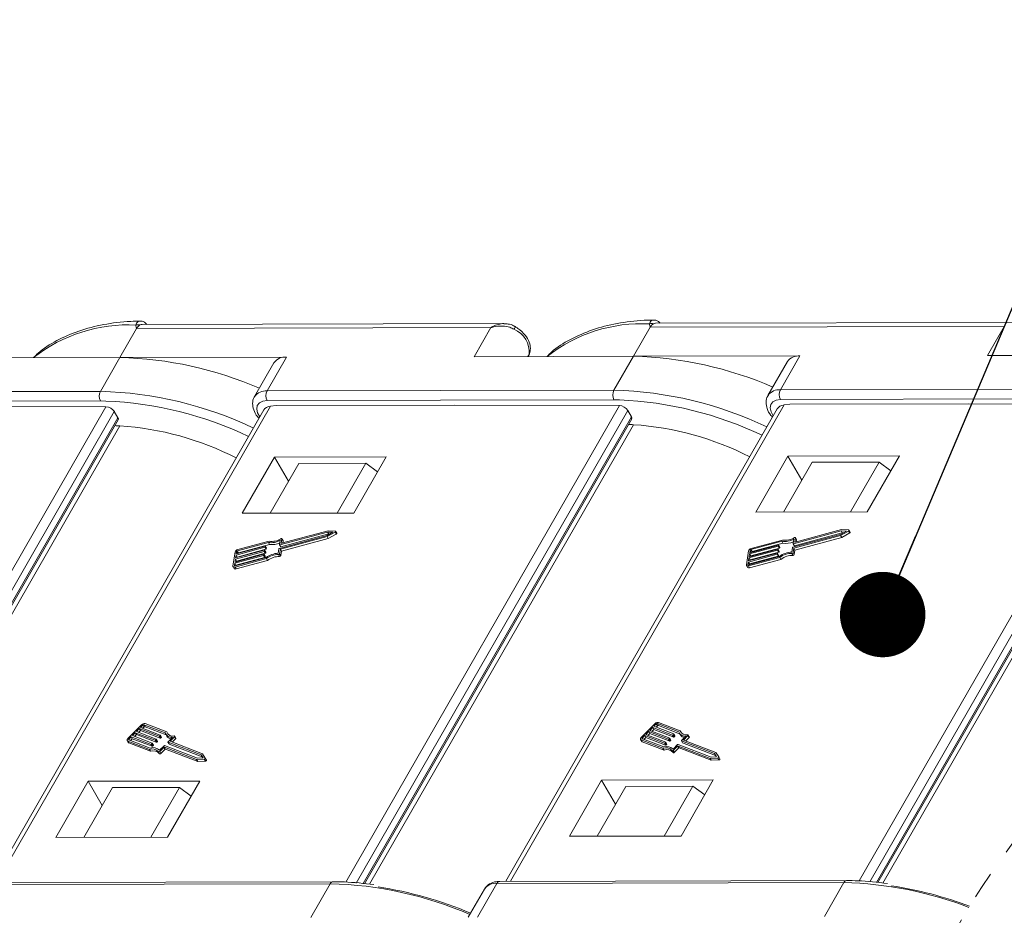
# Model space of a CAD drawing. Header units: millimetres. Extents: x 2816 to 3738, y -75 to 577.
# Tile 36 of 49: x 3440 to 3498, y 424 to 476. Entities that reach past the tile are written whole.
import ezdxf

# ---------------------------------------------------------------- set-up
doc = ezdxf.new("R2010")
doc.units = ezdxf.units.MM
doc.linetypes.add('PHANTOM2', pattern=[31.75, 15.875, -3.175, 3.175, -3.175, 3.175, -3.175])
doc.styles.get("Standard").update_dxf_attribs({"font": '仿宋_GB2312.ttf', "width": 0.8})
doc.dimstyles.new('ISO-25.1', dxfattribs={"dimtxt": 6, "dimasz": 5, "dimexe": 3.5, "dimexo": 0.625, "dimgap": 1.5, "dimtad": 1, "dimtoh": 1, "dimdsep": 46, "dimtxsty": 'Standard', "dimcen": 2.5, "dimadec": 0, "dimazin": 0, "dimtfac": 1, "dimtmove": 0, "dimatfit": 3, "dimfxl": 0, "dimarcsym": 0})

msp = doc.modelspace()

# ---------------------------------------------------------------- linework, layer by layer
at = {"color": 7, "linetype": 'Continuous', "lineweight": 15}
for p, q in [((3468.788, 458.252), (3447.639, 458.206)), ((3477.359, 458.037), (3476.383, 456.338)), ((3498.086, 458.083), (3477.359, 458.037)), ((3498.834, 458.319), (3477.685, 458.272)), ((3497.11, 456.384), (3498.086, 458.083)), ((3447.313, 457.971), (3446.337, 456.272)), ((3468.04, 458.017), (3447.313, 457.971)), ((3467.064, 456.317), (3468.04, 458.017)), ((3467.064, 456.317), (3476.383, 456.338)), ((3470.28, 456.446), (3470.211, 456.324)), ((3470.233, 456.324), (3470.28, 456.446)), ((3470.237, 456.324), (3470.298, 456.482)), ((3470.298, 456.482), (3470.28, 456.446)), ((3476.383, 456.338), (3475.244, 454.356)), ((3486.129, 456.36), (3476.383, 456.338)), ((3486.129, 456.36), (3484.99, 454.377)), ((3497.11, 456.384), (3506.429, 456.405)), ((3437.017, 456.251), (3446.337, 456.272)), ((3446.337, 456.272), (3445.198, 454.289)), ((3456.083, 456.293), (3446.337, 456.272)), ((3455.351, 455.96), (3454.212, 453.978)), ((3456.083, 456.293), (3454.944, 454.311)), ((3485.397, 456.027), (3484.258, 454.044)), ((3424.898, 454.244), (3445.198, 454.289)), ((3454.944, 454.311), (3475.244, 454.356)), ((3484.99, 454.377), (3505.29, 454.422)), ((3445.199, 453.724), (3424.899, 453.679)), ((3445.521, 453.387), (3435.892, 453.42)), ((3455.157, 453.424), (3439.14, 425.545)), ((3445.519, 453.721), (3445.199, 453.724)), ((3475.245, 453.79), (3454.945, 453.745)), ((3455.487, 453.464), (3455.157, 453.424)), ((3455.487, 453.464), (3465.938, 453.487)), ((3459.547, 425.569), (3475.567, 453.453)), ((3475.567, 453.453), (3465.938, 453.487)), ((3485.203, 453.49), (3469.186, 425.612)), ((3475.566, 453.787), (3475.245, 453.79)), ((3505.292, 453.857), (3484.991, 453.812)), ((3485.534, 453.53), (3485.203, 453.49)), ((3485.534, 453.53), (3495.985, 453.553)), ((3489.593, 425.636), (3505.613, 453.52)), ((3505.613, 453.52), (3495.985, 453.553)), ((3429.501, 425.503), (3445.521, 453.387)), ((3446.01, 453.103), (3430.121, 425.446)), ((3454.757, 453.198), (3438.869, 425.545)), ((3446.223, 452.736), (3446.01, 453.103)), ((3476.056, 453.17), (3460.167, 425.513)), ((3484.803, 453.265), (3468.916, 425.611)), ((3476.269, 452.802), (3476.056, 453.17)), ((3506.102, 453.236), (3490.213, 425.58)), ((3490.616, 425.543), (3506.316, 452.869)), ((3430.524, 425.41), (3446.223, 452.736)), ((3430.601, 425.403), (3446.235, 452.616)), ((3446.339, 452.271), (3430.887, 425.377)), ((3460.57, 425.476), (3476.269, 452.802)), ((3460.647, 425.469), (3476.282, 452.683)), ((3476.385, 452.338), (3460.933, 425.443)), ((3490.693, 425.536), (3506.328, 452.749)), ((3506.431, 452.405), (3490.98, 425.51)), ((3455.38, 450.437), (3453.492, 447.152)), ((3455.125, 447.156), (3456.801, 450.073)), ((3461.911, 450.452), (3455.38, 450.437)), ((3456.199, 449.025), (3455.38, 450.437)), ((3460.72, 450.081), (3456.801, 450.073)), ((3459.044, 447.165), (3460.72, 450.081)), ((3460.024, 447.167), (3461.911, 450.452)), ((3461.407, 449.574), (3460.72, 450.081)), ((3485.426, 450.504), (3483.539, 447.219)), ((3485.172, 447.222), (3486.847, 450.139)), ((3491.958, 450.518), (3485.426, 450.504)), ((3486.245, 449.091), (3485.426, 450.504)), ((3490.766, 450.148), (3486.847, 450.139)), ((3489.091, 447.231), (3490.766, 450.148)), ((3490.07, 447.233), (3491.958, 450.518)), ((3491.453, 449.64), (3490.766, 450.148)), ((3453.492, 447.152), (3460.024, 447.167)), ((3483.539, 447.219), (3490.07, 447.233)), ((3458.486, 446.053), (3455.697, 445.3)), ((3458.552, 445.94), (3455.762, 445.187)), ((3458.515, 446.126), (3455.8, 445.393)), ((3458.455, 445.85), (3458.797, 446.04)), ((3458.463, 445.787), (3458.929, 446.045)), ((3458.797, 446.04), (3458.486, 446.053)), ((3458.486, 446.053), (3458.552, 445.94)), ((3458.938, 446.108), (3458.515, 446.126)), ((3458.529, 445.674), (3458.994, 445.932)), ((3458.613, 445.937), (3458.552, 445.94)), ((3458.929, 446.045), (3458.994, 445.932)), ((3459.025, 445.984), (3458.96, 446.097)), ((3488.532, 446.12), (3485.743, 445.367)), ((3488.598, 446.007), (3485.809, 445.254)), ((3488.561, 446.193), (3485.846, 445.46)), ((3488.501, 445.916), (3488.843, 446.106)), ((3488.509, 445.853), (3488.975, 446.112)), ((3488.843, 446.106), (3488.532, 446.12)), ((3488.532, 446.12), (3488.598, 446.007)), ((3488.985, 446.174), (3488.561, 446.193)), ((3488.575, 445.74), (3489.041, 445.999)), ((3488.659, 446.004), (3488.598, 446.007)), ((3488.975, 446.112), (3489.041, 445.999)), ((3489.071, 446.051), (3489.006, 446.164)), ((3455.024, 445.444), (3453.217, 444.956)), ((3455.063, 445.52), (3453.227, 445.024)), ((3455.024, 445.444), (3455.09, 445.331)), ((3455.666, 445.097), (3458.455, 445.85)), ((3455.676, 445.311), (3455.717, 445.573)), ((3455.725, 445.048), (3458.463, 445.787)), ((3455.779, 445.404), (3455.817, 445.649)), ((3455.779, 445.404), (3455.786, 445.393)), ((3455.79, 444.935), (3458.529, 445.674)), ((3455.88, 445.55), (3455.815, 445.663)), ((3455.817, 445.649), (3455.882, 445.536)), ((3455.863, 445.41), (3455.882, 445.536)), ((3458.463, 445.787), (3458.529, 445.674)), ((3485.07, 445.511), (3483.263, 445.023)), ((3485.11, 445.586), (3483.274, 445.091)), ((3485.136, 445.398), (3483.329, 444.91)), ((3485.07, 445.511), (3485.136, 445.398)), ((3485.712, 445.163), (3488.501, 445.916)), ((3485.722, 445.378), (3485.763, 445.64)), ((3485.724, 445.371), (3485.789, 445.258)), ((3485.743, 445.367), (3485.809, 445.254)), ((3485.771, 445.114), (3488.509, 445.853)), ((3485.825, 445.47), (3485.863, 445.716)), ((3485.825, 445.47), (3485.832, 445.46)), ((3485.836, 445.001), (3488.575, 445.74)), ((3485.927, 445.616), (3485.861, 445.729)), ((3485.863, 445.716), (3485.929, 445.603)), ((3485.909, 445.477), (3485.929, 445.603)), ((3488.509, 445.853), (3488.575, 445.74)), ((3453.073, 444.885), (3452.948, 444.071)), ((3454.776, 444.922), (3453.098, 444.469)), ((3453.108, 444.537), (3454.786, 444.99)), ((3454.812, 445.159), (3453.134, 444.706)), ((3453.145, 444.774), (3454.823, 445.227)), ((3453.166, 444.91), (3453.145, 444.774)), ((3454.842, 444.809), (3453.163, 444.356)), ((3453.166, 444.91), (3453.231, 444.797)), ((3454.878, 445.046), (3453.2, 444.593)), ((3453.217, 444.956), (3453.283, 444.843)), ((3455.09, 445.331), (3453.283, 444.843)), ((3454.776, 444.922), (3454.842, 444.809)), ((3454.807, 444.979), (3454.802, 444.945)), ((3454.802, 444.945), (3454.867, 444.832)), ((3454.871, 444.872), (3454.806, 444.985)), ((3454.807, 444.979), (3454.873, 444.866)), ((3454.812, 445.159), (3454.878, 445.046)), ((3454.843, 445.216), (3454.838, 445.182)), ((3454.838, 445.182), (3454.904, 445.069)), ((3454.908, 445.11), (3454.842, 445.223)), ((3454.843, 445.216), (3454.909, 445.103)), ((3454.873, 444.866), (3454.867, 444.832)), ((3454.909, 445.103), (3454.904, 445.069)), ((3455.6, 444.811), (3455.64, 445.074)), ((3455.677, 445.305), (3455.743, 445.192)), ((3455.684, 444.785), (3455.725, 445.048)), ((3455.684, 444.785), (3455.75, 444.672)), ((3455.697, 445.3), (3455.762, 445.187)), ((3455.725, 445.048), (3455.79, 444.935)), ((3455.75, 444.672), (3455.79, 444.935)), ((3483.119, 444.951), (3482.994, 444.137)), ((3483.118, 444.366), (3484.796, 444.819)), ((3484.822, 444.988), (3483.144, 444.535)), ((3483.155, 444.603), (3484.833, 445.056)), ((3484.859, 445.226), (3483.181, 444.773)), ((3483.191, 444.841), (3484.869, 445.294)), ((3483.212, 444.976), (3483.191, 444.841)), ((3484.888, 444.875), (3483.21, 444.422)), ((3483.212, 444.976), (3483.277, 444.864)), ((3484.924, 445.113), (3483.246, 444.66)), ((3483.263, 445.023), (3483.329, 444.91)), ((3484.817, 444.808), (3484.812, 444.774)), ((3484.881, 444.702), (3484.816, 444.815)), ((3484.817, 444.808), (3484.882, 444.695)), ((3484.822, 444.988), (3484.888, 444.875)), ((3484.853, 445.045), (3484.848, 445.012)), ((3484.848, 445.012), (3484.914, 444.899)), ((3484.918, 444.939), (3484.852, 445.052)), ((3484.853, 445.045), (3484.919, 444.932)), ((3484.859, 445.226), (3484.924, 445.113)), ((3484.89, 445.283), (3484.884, 445.249)), ((3484.884, 445.249), (3484.95, 445.136)), ((3484.954, 445.177), (3484.889, 445.29)), ((3484.89, 445.283), (3484.955, 445.17)), ((3484.919, 444.932), (3484.914, 444.899)), ((3484.955, 445.17), (3484.95, 445.136)), ((3485.646, 444.878), (3485.686, 445.14)), ((3485.66, 444.803), (3485.725, 444.69)), ((3485.731, 444.852), (3485.771, 445.114)), ((3485.731, 444.852), (3485.796, 444.739)), ((3485.771, 445.114), (3485.836, 445.001)), ((3485.796, 444.739), (3485.836, 445.001)), ((3453.062, 444.231), (3453.041, 444.096)), ((3454.74, 444.684), (3453.062, 444.231)), ((3453.062, 444.231), (3453.127, 444.118)), ((3453.071, 444.006), (3454.907, 444.502)), ((3453.072, 444.299), (3454.75, 444.752)), ((3453.098, 444.469), (3453.072, 444.299)), ((3453.082, 444.074), (3454.889, 444.562)), ((3453.098, 444.469), (3453.163, 444.356)), ((3453.134, 444.706), (3453.108, 444.537)), ((3454.805, 444.571), (3453.127, 444.118)), ((3453.134, 444.706), (3453.2, 444.593)), ((3453.137, 443.893), (3454.973, 444.389)), ((3453.163, 444.356), (3453.158, 444.323)), ((3453.2, 444.593), (3453.195, 444.56)), ((3454.74, 444.684), (3454.805, 444.571)), ((3454.771, 444.741), (3454.765, 444.707)), ((3454.765, 444.707), (3454.831, 444.594)), ((3454.835, 444.635), (3454.77, 444.748)), ((3454.771, 444.741), (3454.836, 444.628)), ((3454.836, 444.628), (3454.831, 444.594)), ((3454.907, 444.502), (3454.973, 444.389)), ((3455.614, 444.737), (3455.679, 444.624)), ((3483.108, 444.298), (3483.087, 444.162)), ((3484.786, 444.751), (3483.108, 444.298)), ((3483.108, 444.298), (3483.173, 444.185)), ((3483.118, 444.073), (3484.954, 444.568)), ((3483.144, 444.535), (3483.118, 444.366)), ((3483.128, 444.141), (3484.935, 444.628)), ((3483.144, 444.535), (3483.21, 444.422)), ((3483.181, 444.773), (3483.155, 444.603)), ((3484.851, 444.638), (3483.173, 444.185)), ((3483.181, 444.773), (3483.246, 444.66)), ((3483.183, 443.96), (3485.019, 444.455)), ((3483.21, 444.422), (3483.205, 444.389)), ((3483.246, 444.66), (3483.241, 444.627)), ((3484.786, 444.751), (3484.851, 444.638)), ((3484.812, 444.774), (3484.877, 444.661)), ((3484.882, 444.695), (3484.877, 444.661)), ((3484.954, 444.568), (3485.019, 444.455)), ((3452.954, 444.031), (3453.02, 443.918)), ((3453.041, 444.096), (3453.053, 444.074)), ((3453.071, 444.006), (3453.137, 443.893)), ((3453.127, 444.118), (3453.122, 444.085)), ((3483.001, 444.098), (3483.066, 443.985)), ((3483.087, 444.162), (3483.099, 444.141)), ((3483.118, 444.073), (3483.183, 443.96)), ((3483.173, 444.185), (3483.168, 444.152)), ((3447.609, 434.778), (3446.797, 433.962)), ((3447.47, 434.549), (3447.301, 434.379)), ((3447.536, 434.436), (3447.43, 434.33)), ((3448.631, 434.102), (3447.47, 434.549)), ((3447.47, 434.549), (3447.536, 434.436)), ((3448.697, 433.989), (3447.536, 434.436)), ((3447.673, 434.753), (3447.538, 434.617)), ((3447.538, 434.617), (3448.699, 434.17)), ((3447.739, 434.64), (3447.667, 434.567)), ((3447.673, 434.753), (3447.739, 434.64)), ((3448.99, 434.294), (3447.739, 434.775)), ((3447.739, 434.775), (3447.805, 434.662)), ((3449.041, 434.186), (3447.805, 434.662)), ((3449.077, 434.354), (3447.807, 434.843)), ((3477.655, 434.844), (3476.844, 434.028)), ((3477.516, 434.616), (3477.347, 434.446)), ((3477.347, 434.446), (3478.509, 433.999)), ((3477.582, 434.503), (3477.476, 434.396)), ((3478.678, 434.169), (3477.516, 434.616)), ((3477.516, 434.616), (3477.582, 434.503)), ((3478.743, 434.056), (3477.582, 434.503)), ((3477.719, 434.82), (3477.584, 434.684)), ((3477.584, 434.684), (3478.745, 434.237)), ((3477.785, 434.707), (3477.713, 434.634)), ((3477.719, 434.82), (3477.785, 434.707)), ((3479.036, 434.36), (3477.785, 434.841)), ((3477.785, 434.841), (3477.851, 434.728)), ((3479.087, 434.253), (3477.851, 434.728)), ((3479.123, 434.421), (3477.853, 434.909)), ((3479.123, 434.421), (3479.189, 434.308)), ((3446.761, 433.848), (3446.826, 433.735)), ((3446.86, 433.891), (3448.11, 433.41)), ((3446.997, 434.073), (3446.861, 433.937)), ((3446.861, 433.937), (3446.897, 433.877)), ((3447.062, 433.96), (3446.956, 433.854)), ((3448.158, 433.626), (3446.997, 434.073)), ((3446.997, 434.073), (3447.062, 433.96)), ((3448.224, 433.513), (3447.062, 433.96)), ((3447.233, 434.311), (3447.064, 434.141)), ((3447.064, 434.141), (3448.226, 433.694)), ((3447.299, 434.198), (3447.193, 434.092)), ((3448.395, 433.864), (3447.233, 434.311)), ((3447.233, 434.311), (3447.299, 434.198)), ((3448.46, 433.751), (3447.299, 434.198)), ((3447.301, 434.379), (3448.462, 433.932)), ((3448.395, 433.864), (3448.46, 433.751)), ((3448.461, 433.909), (3448.428, 433.875)), ((3448.428, 433.875), (3448.493, 433.762)), ((3448.461, 433.909), (3448.527, 433.796)), ((3448.533, 433.815), (3448.468, 433.928)), ((3448.631, 434.102), (3448.697, 433.989)), ((3448.698, 434.147), (3448.664, 434.113)), ((3448.664, 434.113), (3448.73, 434)), ((3448.698, 434.147), (3448.764, 434.034)), ((3448.77, 434.053), (3448.704, 434.166)), ((3448.764, 434.034), (3448.73, 434)), ((3449.019, 434.224), (3449.084, 434.111)), ((3449.077, 434.354), (3449.143, 434.241)), ((3449.147, 434.223), (3449.143, 434.241)), ((3449.154, 433.784), (3449.415, 434.047)), ((3449.269, 433.81), (3449.53, 434.073)), ((3449.397, 433.761), (3449.596, 433.96)), ((3449.53, 434.073), (3449.596, 433.96)), ((3449.608, 433.998), (3449.542, 434.111)), ((3476.807, 433.914), (3476.873, 433.801)), ((3476.838, 433.889), (3478.109, 433.401)), ((3476.838, 433.889), (3476.904, 433.776)), ((3476.906, 433.957), (3478.156, 433.476)), ((3477.043, 434.14), (3476.908, 434.004)), ((3476.908, 434.004), (3476.943, 433.943)), ((3477.108, 434.027), (3477.003, 433.92)), ((3478.204, 433.693), (3477.043, 434.14)), ((3477.043, 434.14), (3477.108, 434.027)), ((3478.27, 433.58), (3477.108, 434.027)), ((3477.28, 434.378), (3477.111, 434.208)), ((3477.111, 434.208), (3478.272, 433.761)), ((3477.345, 434.265), (3477.239, 434.158)), ((3478.441, 433.931), (3477.28, 434.378)), ((3477.28, 434.378), (3477.345, 434.265)), ((3478.507, 433.818), (3477.345, 434.265)), ((3478.441, 433.931), (3478.507, 433.818)), ((3478.508, 433.976), (3478.474, 433.942)), ((3478.474, 433.942), (3478.539, 433.829)), ((3478.508, 433.976), (3478.573, 433.863)), ((3478.579, 433.882), (3478.514, 433.995)), ((3478.573, 433.863), (3478.539, 433.829)), ((3478.678, 434.169), (3478.743, 434.056)), ((3478.744, 434.214), (3478.711, 434.18)), ((3478.711, 434.18), (3478.776, 434.067)), ((3478.744, 434.214), (3478.81, 434.101)), ((3478.816, 434.12), (3478.75, 434.233)), ((3478.81, 434.101), (3478.776, 434.067)), ((3479.065, 434.291), (3479.13, 434.178)), ((3479.193, 434.29), (3479.189, 434.308)), ((3479.194, 433.832), (3479.259, 433.719)), ((3479.2, 433.851), (3479.461, 434.113)), ((3479.315, 433.877), (3479.576, 434.14)), ((3481.21, 433.148), (3479.315, 433.877)), ((3479.443, 433.827), (3479.642, 434.027)), ((3479.576, 434.14), (3479.642, 434.027)), ((3479.654, 434.065), (3479.589, 434.178)), ((3446.792, 433.823), (3448.063, 433.334)), ((3446.792, 433.823), (3446.858, 433.71)), ((3446.858, 433.71), (3448.128, 433.221)), ((3448.063, 433.334), (3448.128, 433.221)), ((3448.158, 433.626), (3448.224, 433.513)), ((3448.225, 433.671), (3448.191, 433.637)), ((3448.191, 433.637), (3448.256, 433.524)), ((3448.225, 433.671), (3448.29, 433.558)), ((3448.296, 433.577), (3448.231, 433.69)), ((3448.29, 433.558), (3448.256, 433.524)), ((3448.527, 433.796), (3448.493, 433.762)), ((3448.656, 433.283), (3448.917, 433.546)), ((3448.669, 433.207), (3448.913, 433.453)), ((3448.734, 433.094), (3448.979, 433.34)), ((3448.913, 433.453), (3448.979, 433.34)), ((3448.946, 433.464), (3450.825, 432.742)), ((3448.946, 433.464), (3449.012, 433.351)), ((3448.95, 433.557), (3450.88, 432.815)), ((3449.012, 433.351), (3450.891, 432.629)), ((3449.148, 433.765), (3449.213, 433.652)), ((3451.083, 433.019), (3449.153, 433.761)), ((3449.153, 433.761), (3449.218, 433.648)), ((3451.149, 432.906), (3449.218, 433.648)), ((3451.164, 433.082), (3449.269, 433.81)), ((3476.904, 433.776), (3478.174, 433.288)), ((3478.109, 433.401), (3478.174, 433.288)), ((3478.204, 433.693), (3478.27, 433.58)), ((3478.271, 433.738), (3478.237, 433.704)), ((3478.237, 433.704), (3478.303, 433.591)), ((3478.271, 433.738), (3478.337, 433.625)), ((3478.343, 433.644), (3478.277, 433.757)), ((3478.337, 433.625), (3478.303, 433.591)), ((3478.639, 433.261), (3478.704, 433.148)), ((3478.702, 433.35), (3478.963, 433.613)), ((3478.715, 433.274), (3478.96, 433.52)), ((3478.715, 433.274), (3478.78, 433.161)), ((3478.78, 433.161), (3479.025, 433.407)), ((3478.96, 433.52), (3479.025, 433.407)), ((3478.993, 433.531), (3480.872, 432.808)), ((3478.993, 433.531), (3479.058, 433.418)), ((3478.996, 433.623), (3480.926, 432.881)), ((3479.058, 433.418), (3480.937, 432.695)), ((3481.129, 433.085), (3479.199, 433.827)), ((3479.199, 433.827), (3479.265, 433.714)), ((3481.195, 432.972), (3479.265, 433.714)), ((3448.592, 433.194), (3448.658, 433.081)), ((3448.669, 433.207), (3448.734, 433.094)), ((3450.825, 432.742), (3451.271, 432.762)), ((3450.825, 432.742), (3450.891, 432.629)), ((3450.88, 432.815), (3451.208, 432.83)), ((3451.208, 432.83), (3451.083, 433.019)), ((3451.083, 433.019), (3451.149, 432.906)), ((3451.199, 432.829), (3451.149, 432.906)), ((3451.333, 432.825), (3451.164, 433.082)), ((3451.271, 432.762), (3451.337, 432.649)), ((3451.399, 432.711), (3451.334, 432.824)), ((3480.872, 432.808), (3481.317, 432.829)), ((3480.872, 432.808), (3480.937, 432.695)), ((3480.926, 432.881), (3481.254, 432.896)), ((3480.937, 432.695), (3481.383, 432.716)), ((3481.254, 432.896), (3481.129, 433.085)), ((3481.129, 433.085), (3481.195, 432.972)), ((3481.245, 432.896), (3481.195, 432.972)), ((3481.38, 432.891), (3481.21, 433.148)), ((3481.317, 432.829), (3481.383, 432.716)), ((3481.446, 432.777), (3481.38, 432.89)), ((3450.891, 432.629), (3451.337, 432.649)), ((3474.525, 431.531), (3472.638, 428.246)), ((3481.057, 431.545), (3474.525, 431.531)), ((3475.345, 430.118), (3474.525, 431.531)), ((3479.17, 428.26), (3481.057, 431.545)), ((3444.479, 431.464), (3442.592, 428.179)), ((3445.901, 431.099), (3444.225, 428.183)), ((3451.011, 431.478), (3444.479, 431.464)), ((3445.299, 430.052), (3444.479, 431.464)), ((3449.82, 431.108), (3445.901, 431.099)), ((3449.82, 431.108), (3448.144, 428.191)), ((3449.124, 428.194), (3451.011, 431.478)), ((3450.506, 430.601), (3449.82, 431.108)), ((3475.947, 431.166), (3474.271, 428.249)), ((3479.866, 431.175), (3475.947, 431.166)), ((3479.866, 431.175), (3478.19, 428.258)), ((3480.553, 430.667), (3479.866, 431.175)), ((3442.592, 428.179), (3449.124, 428.194)), ((3472.638, 428.246), (3479.17, 428.26)), ((3438.349, 425.426), (3458.649, 425.471)), ((3458.812, 425.589), (3438.512, 425.544)), ((3457.511, 423.489), (3458.649, 425.471)), ((3467.256, 423.511), (3468.395, 425.493)), ((3468.395, 425.493), (3488.696, 425.538)), ((3488.859, 425.655), (3468.558, 425.61)), ((3487.557, 423.556), (3488.696, 425.538)), ((3467.664, 425.16), (3466.715, 423.51))]:
    msp.add_line(p, q, dxfattribs=at)
at = {"color": 7, "linetype": 'Continuous', "lineweight": 15, "flags": 128}
for points in [[(3454.945, 453.745), (3454.691, 453.711), (3454.496, 453.611), (3454.376, 453.455), (3454.341, 453.254), (3454.394, 453.024), (3454.524, 452.793)], [(3484.991, 453.812), (3484.737, 453.777), (3484.542, 453.678), (3484.422, 453.521), (3484.387, 453.32), (3484.44, 453.091), (3484.57, 452.859)], [(3458.929, 446.045), (3458.941, 446.053), (3458.951, 446.063), (3458.958, 446.074), (3458.962, 446.084), (3458.961, 446.093), (3458.957, 446.101), (3458.949, 446.106), (3458.938, 446.108)], [(3458.994, 445.932), (3459.007, 445.94), (3459.017, 445.95), (3459.024, 445.961), (3459.027, 445.971), (3459.027, 445.98), (3459.025, 445.984)], [(3488.975, 446.112), (3488.987, 446.12), (3488.997, 446.13), (3489.005, 446.14), (3489.008, 446.151), (3489.008, 446.16), (3489.003, 446.167), (3488.995, 446.172), (3488.985, 446.174)], [(3489.041, 445.999), (3489.053, 446.007), (3489.063, 446.017), (3489.07, 446.027), (3489.074, 446.038), (3489.073, 446.047), (3489.071, 446.051)], [(3455.817, 445.649), (3455.817, 445.658), (3455.814, 445.664), (3455.808, 445.669), (3455.8, 445.672), (3455.79, 445.673), (3455.779, 445.672), (3455.767, 445.668), (3455.755, 445.662)], [(3455.8, 445.393), (3455.795, 445.392), (3455.791, 445.392), (3455.787, 445.393), (3455.784, 445.394), (3455.782, 445.396), (3455.78, 445.398), (3455.779, 445.401), (3455.779, 445.404)], [(3455.882, 445.536), (3455.882, 445.545), (3455.88, 445.55)], [(3485.743, 445.367), (3485.739, 445.366), (3485.734, 445.366), (3485.731, 445.366), (3485.727, 445.367), (3485.725, 445.369), (3485.723, 445.372), (3485.722, 445.374), (3485.722, 445.378)], [(3485.863, 445.716), (3485.863, 445.724), (3485.86, 445.731), (3485.854, 445.736), (3485.846, 445.739), (3485.836, 445.74), (3485.825, 445.738), (3485.813, 445.734), (3485.802, 445.729)], [(3485.846, 445.46), (3485.842, 445.459), (3485.837, 445.459), (3485.834, 445.459), (3485.83, 445.46), (3485.828, 445.462), (3485.826, 445.464), (3485.825, 445.467), (3485.825, 445.47)], [(3485.929, 445.603), (3485.929, 445.611), (3485.927, 445.616)], [(3454.786, 444.99), (3454.791, 444.99), (3454.795, 444.991), (3454.799, 444.99), (3454.802, 444.989), (3454.805, 444.987), (3454.806, 444.985), (3454.807, 444.982), (3454.807, 444.979)], [(3454.823, 445.227), (3454.827, 445.228), (3454.831, 445.228), (3454.835, 445.228), (3454.838, 445.227), (3454.841, 445.225), (3454.843, 445.222), (3454.843, 445.22), (3454.843, 445.216)], [(3455.697, 445.3), (3455.692, 445.299), (3455.688, 445.299), (3455.684, 445.3), (3455.681, 445.301), (3455.679, 445.303), (3455.677, 445.305), (3455.676, 445.308), (3455.676, 445.311)], [(3484.796, 444.819), (3484.801, 444.82), (3484.805, 444.82), (3484.809, 444.819), (3484.812, 444.818), (3484.814, 444.816), (3484.816, 444.814), (3484.817, 444.811), (3484.817, 444.808)], [(3484.833, 445.056), (3484.837, 445.057), (3484.841, 445.057), (3484.845, 445.057), (3484.848, 445.056), (3484.851, 445.054), (3484.852, 445.051), (3484.853, 445.049), (3484.853, 445.045)], [(3484.869, 445.294), (3484.873, 445.295), (3484.878, 445.295), (3484.881, 445.294), (3484.885, 445.293), (3484.887, 445.291), (3484.889, 445.289), (3484.89, 445.286), (3484.89, 445.283)], [(3454.75, 444.752), (3454.754, 444.753), (3454.759, 444.753), (3454.762, 444.753), (3454.766, 444.752), (3454.768, 444.75), (3454.77, 444.747), (3454.771, 444.745), (3454.771, 444.741)], [(3452.948, 444.071), (3452.948, 444.051), (3452.953, 444.035), (3452.963, 444.02), (3452.978, 444.01), (3452.997, 444.003), (3453.019, 444), (3453.045, 444.001), (3453.071, 444.006)], [(3453.041, 444.096), (3453.041, 444.089), (3453.042, 444.084), (3453.046, 444.079), (3453.051, 444.075), (3453.057, 444.073), (3453.064, 444.072), (3453.073, 444.072), (3453.082, 444.074)], [(3482.994, 444.137), (3482.994, 444.118), (3482.999, 444.101), (3483.009, 444.087), (3483.024, 444.076), (3483.043, 444.069), (3483.066, 444.066), (3483.091, 444.068), (3483.118, 444.073)], [(3483.087, 444.162), (3483.087, 444.156), (3483.088, 444.15), (3483.092, 444.145), (3483.097, 444.142), (3483.103, 444.14), (3483.111, 444.139), (3483.119, 444.139), (3483.128, 444.141)], [(3446.797, 433.962), (3446.779, 433.941), (3446.766, 433.92), (3446.757, 433.899), (3446.754, 433.879), (3446.756, 433.861), (3446.763, 433.845), (3446.775, 433.832), (3446.792, 433.823)], [(3446.861, 433.937), (3446.855, 433.93), (3446.851, 433.923), (3446.848, 433.916), (3446.847, 433.909), (3446.848, 433.903), (3446.85, 433.898), (3446.854, 433.894), (3446.86, 433.891)], [(3448.462, 433.932), (3448.465, 433.931), (3448.467, 433.929), (3448.468, 433.926), (3448.469, 433.923), (3448.468, 433.92), (3448.467, 433.916), (3448.464, 433.913), (3448.461, 433.909)], [(3448.699, 434.17), (3448.702, 434.169), (3448.704, 434.167), (3448.705, 434.164), (3448.706, 434.161), (3448.705, 434.158), (3448.703, 434.154), (3448.701, 434.151), (3448.698, 434.147)], [(3449.53, 434.073), (3449.538, 434.082), (3449.543, 434.091), (3449.545, 434.1), (3449.544, 434.108), (3449.54, 434.114), (3449.534, 434.119), (3449.525, 434.121), (3449.515, 434.122)], [(3449.596, 433.96), (3449.603, 433.969), (3449.608, 433.978), (3449.61, 433.987), (3449.609, 433.995), (3449.608, 433.998)], [(3476.844, 434.028), (3476.826, 434.008), (3476.812, 433.987), (3476.803, 433.965), (3476.8, 433.945), (3476.802, 433.927), (3476.809, 433.911), (3476.821, 433.899), (3476.838, 433.889)], [(3476.908, 434.004), (3476.902, 433.997), (3476.897, 433.99), (3476.894, 433.983), (3476.893, 433.976), (3476.894, 433.97), (3476.896, 433.965), (3476.9, 433.96), (3476.906, 433.957)], [(3478.509, 433.999), (3478.511, 433.997), (3478.513, 433.995), (3478.515, 433.993), (3478.515, 433.99), (3478.514, 433.986), (3478.513, 433.983), (3478.511, 433.979), (3478.508, 433.976)], [(3478.745, 434.237), (3478.748, 434.235), (3478.75, 434.233), (3478.751, 434.231), (3478.752, 434.228), (3478.751, 434.224), (3478.75, 434.221), (3478.747, 434.217), (3478.744, 434.214)], [(3479.199, 433.827), (3479.196, 433.829), (3479.194, 433.831), (3479.193, 433.834), (3479.193, 433.837), (3479.193, 433.84), (3479.195, 433.844), (3479.197, 433.847), (3479.2, 433.851)], [(3479.576, 434.14), (3479.584, 434.149), (3479.589, 434.158), (3479.591, 434.167), (3479.59, 434.174), (3479.586, 434.181), (3479.58, 434.185), (3479.571, 434.188), (3479.561, 434.188)], [(3479.642, 434.027), (3479.649, 434.036), (3479.654, 434.045), (3479.656, 434.054), (3479.656, 434.061), (3479.654, 434.065)], [(3448.226, 433.694), (3448.228, 433.693), (3448.23, 433.691), (3448.232, 433.688), (3448.232, 433.685), (3448.231, 433.682), (3448.23, 433.678), (3448.228, 433.675), (3448.225, 433.671)], [(3449.153, 433.761), (3449.15, 433.762), (3449.148, 433.765), (3449.147, 433.767), (3449.147, 433.77), (3449.147, 433.774), (3449.149, 433.777), (3449.151, 433.781), (3449.154, 433.784)], [(3478.272, 433.761), (3478.275, 433.76), (3478.277, 433.757), (3478.278, 433.755), (3478.278, 433.752), (3478.278, 433.748), (3478.276, 433.745), (3478.274, 433.741), (3478.271, 433.738)], [(3478.639, 433.261), (3478.644, 433.255), (3478.651, 433.252), (3478.66, 433.25), (3478.671, 433.251), (3478.683, 433.254), (3478.695, 433.259), (3478.705, 433.266), (3478.715, 433.274)], [(3448.592, 433.194), (3448.597, 433.189), (3448.605, 433.185), (3448.614, 433.184), (3448.625, 433.184), (3448.637, 433.187), (3448.648, 433.193), (3448.659, 433.199), (3448.669, 433.207)], [(3448.658, 433.081), (3448.663, 433.076), (3448.67, 433.072), (3448.68, 433.071), (3448.691, 433.071), (3448.702, 433.074), (3448.714, 433.08), (3448.725, 433.086), (3448.734, 433.094)], [(3451.271, 432.762), (3451.284, 432.764), (3451.298, 432.769), (3451.311, 432.776), (3451.322, 432.786), (3451.33, 432.796), (3451.335, 432.807), (3451.336, 432.816), (3451.333, 432.825)], [(3451.337, 432.649), (3451.35, 432.651), (3451.363, 432.656), (3451.376, 432.663), (3451.387, 432.673), (3451.396, 432.683), (3451.401, 432.694), (3451.402, 432.703), (3451.399, 432.711)], [(3478.704, 433.148), (3478.709, 433.142), (3478.717, 433.139), (3478.726, 433.137), (3478.737, 433.138), (3478.749, 433.141), (3478.76, 433.146), (3478.771, 433.153), (3478.78, 433.161)], [(3481.317, 432.829), (3481.33, 432.831), (3481.344, 432.836), (3481.357, 432.843), (3481.368, 432.852), (3481.376, 432.863), (3481.381, 432.873), (3481.382, 432.883), (3481.38, 432.891)], [(3481.383, 432.716), (3481.396, 432.718), (3481.409, 432.723), (3481.422, 432.73), (3481.433, 432.739), (3481.442, 432.75), (3481.447, 432.76), (3481.448, 432.77), (3481.446, 432.777)]]:
    msp.add_lwpolyline(points, dxfattribs=at)
at = {"color": 7, "linetype": 'Continuous', "lineweight": 15}
for centre, radius, start, end in [((3446.81, 449.278), 8.902, 87.01253, 128.33649), ((3447.396, 457.84), 0.35, 71.5241, 110.47835), ((3447.758, 457.736), 0.503, 119.93276, 152.19608), ((3447.641, 457.923), 0.283, 90.38318, 118.30455), ((3468.801, 458.319), 0.712, 326.45166, 340.12093), ((3476.856, 449.344), 8.902, 87.01253, 128.33649), ((3477.442, 457.907), 0.35, 71.5241, 110.47835), ((3477.804, 457.803), 0.503, 119.93276, 152.19608), ((3477.687, 457.989), 0.283, 90.38318, 118.30455), ((3468.832, 456.583), 1.455, 354.56635, 67.23763), ((3475.849, 434.542), 21.803, 66.50413, 88.59601), ((3486.046, 455.572), 0.792, 83.97019, 144.9679), ((3445.803, 434.475), 21.803, 66.50413, 88.59601), ((3456, 455.506), 0.792, 83.97019, 144.9679), ((3445.744, 454.008), 0.615, 152.72975, 207.51879), ((3444.621, 432.182), 22.115, 64.47948, 88.50426), ((3454.862, 453.517), 0.798, 84.10668, 143.52282), ((3455.49, 454.029), 0.615, 152.72975, 207.51879), ((3475.791, 454.074), 0.615, 152.72975, 207.51879), ((3474.667, 432.249), 22.115, 64.47948, 88.50426), ((3484.908, 453.584), 0.798, 84.10668, 143.52282), ((3485.536, 454.096), 0.615, 152.72975, 207.51879), ((3444.647, 432.304), 21.435, 64.51603, 87.66719), ((3474.693, 432.37), 21.435, 64.51603, 87.66719), ((3445.762, 438.092), 14.191, 87.66895, 88.86577), ((3445.199, 434.887), 17.421, 62.86598, 86.24879), ((3475.808, 438.158), 14.191, 87.66895, 88.86577), ((3475.245, 434.954), 17.421, 62.86598, 86.24879), ((3455.187, 446.492), 1.061, 261.19133, 299.96516), ((3455.231, 446.455), 0.95, 259.81332, 303.45695), ((3455.252, 446.342), 1.024, 260.88271, 295.48042), ((3485.233, 446.559), 1.061, 261.19133, 299.96516), ((3485.278, 446.522), 0.95, 259.81332, 303.45695), ((3485.298, 446.409), 1.024, 260.88271, 295.48042), ((3453.272, 444.82), 0.209, 102.25287, 161.81616), ((3453.232, 444.888), 0.0698, 102.25287, 161.81616), ((3453.297, 444.775), 0.0698, 102.25287, 161.81616), ((3454.769, 444.956), 0.0349, 282.25287, 341.81616), ((3454.805, 445.193), 0.0349, 282.25287, 341.81616), ((3454.834, 444.843), 0.0349, 282.25287, 341.81616), ((3454.863, 444.868), 0.00967, 349.05629, 29.28749), ((3454.871, 445.08), 0.0349, 282.25287, 341.81616), ((3455.654, 443.52), 1.293, 92.39546, 126.27472), ((3454.899, 445.105), 0.00967, 349.05629, 29.28749), ((3455.617, 444.808), 0.0716, 267.51037, 341.2122), ((3455.673, 445.063), 0.0349, 102.25287, 161.81616), ((3455.755, 445.203), 0.0168, 221.67545, 294.28719), ((3483.318, 444.886), 0.209, 102.25287, 161.81616), ((3483.278, 444.955), 0.0698, 102.25287, 161.81616), ((3483.344, 444.842), 0.0698, 102.25287, 161.81616), ((3484.815, 445.022), 0.0349, 282.25287, 341.81616), ((3484.851, 445.26), 0.0349, 282.25287, 341.81616), ((3484.88, 444.909), 0.0349, 282.25287, 341.81616), ((3484.909, 444.934), 0.00967, 349.05629, 29.28749), ((3484.917, 445.147), 0.0349, 282.25287, 341.81616), ((3485.7, 443.586), 1.293, 92.39546, 126.27472), ((3484.946, 445.172), 0.00967, 349.05629, 29.28749), ((3485.635, 443.697), 1.106, 88.74095, 128.05283), ((3485.663, 444.875), 0.0716, 267.51037, 341.2122), ((3485.719, 445.129), 0.0349, 102.25287, 161.81616), ((3485.802, 445.269), 0.0168, 221.67545, 294.28719), ((3454.732, 444.718), 0.0349, 282.25287, 341.81616), ((3454.798, 444.605), 0.0349, 282.25287, 341.81616), ((3454.827, 444.63), 0.00967, 349.05629, 29.28749), ((3455.589, 443.631), 1.106, 88.74095, 128.05283), ((3455.655, 443.518), 1.106, 88.74095, 128.05283), ((3455.682, 444.695), 0.0716, 267.51037, 341.2122), ((3484.778, 444.785), 0.0349, 282.25287, 341.81616), ((3484.844, 444.672), 0.0349, 282.25287, 341.81616), ((3484.873, 444.697), 0.00967, 349.05629, 29.28749), ((3485.701, 443.584), 1.106, 88.74095, 128.05283), ((3485.728, 444.762), 0.0716, 267.51037, 341.2122), ((3453.095, 443.985), 0.101, 221.67545, 294.28719), ((3483.142, 444.052), 0.101, 221.67545, 294.28719), ((3447.765, 434.637), 0.209, 78.43238, 137.99567), ((3447.725, 434.706), 0.0698, 78.43238, 137.99567), ((3447.791, 434.593), 0.0698, 78.43238, 137.99567), ((3477.811, 434.704), 0.209, 78.43238, 137.99567), ((3477.771, 434.773), 0.0698, 78.43238, 137.99567), ((3477.837, 434.66), 0.0698, 78.43238, 137.99567), ((3479.469, 434.544), 0.367, 199.64525, 284.44088), ((3448.402, 433.899), 0.0349, 258.43238, 317.99567), ((3448.638, 434.137), 0.0349, 258.43238, 317.99567), ((3448.704, 434.024), 0.0349, 258.43238, 317.99567), ((3448.754, 434.048), 0.0168, 305.96135, 18.57309), ((3449.359, 434.44), 0.398, 201.65808, 278.11381), ((3449.423, 434.477), 0.367, 199.64525, 284.44088), ((3449.385, 434.302), 0.356, 212.28668, 259.44134), ((3478.448, 433.965), 0.0349, 258.43238, 317.99567), ((3478.563, 433.876), 0.0168, 305.96135, 18.57309), ((3478.685, 434.203), 0.0349, 258.43238, 317.99567), ((3478.75, 434.09), 0.0349, 258.43238, 317.99567), ((3478.8, 434.114), 0.0168, 305.96135, 18.57309), ((3479.405, 434.507), 0.398, 201.65808, 278.11381), ((3479.432, 434.368), 0.356, 212.28668, 259.44134), ((3446.876, 433.765), 0.058, 210.96105, 251.19225), ((3448.23, 432.894), 0.471, 39.63409, 110.80727), ((3448.275, 432.88), 0.555, 46.6309, 107.23953), ((3448.165, 433.661), 0.0349, 258.43238, 317.99567), ((3448.231, 433.548), 0.0349, 258.43238, 317.99567), ((3448.28, 433.572), 0.0168, 305.96135, 18.57309), ((3448.467, 433.786), 0.0349, 258.43238, 317.99567), ((3448.517, 433.81), 0.0168, 305.96135, 18.57309), ((3448.939, 433.43), 0.0349, 78.43238, 137.99567), ((3448.943, 433.523), 0.0349, 78.43238, 137.99567), ((3449.005, 433.317), 0.0349, 78.43238, 137.99567), ((3449.222, 433.657), 0.00967, 210.96105, 251.19225), ((3476.922, 433.831), 0.058, 210.96105, 251.19225), ((3478.276, 432.961), 0.471, 39.63409, 110.80727), ((3478.321, 432.947), 0.555, 46.6309, 107.23953), ((3478.342, 432.848), 0.471, 39.63409, 110.80727), ((3478.211, 433.727), 0.0349, 258.43238, 317.99567), ((3478.277, 433.614), 0.0349, 258.43238, 317.99567), ((3478.327, 433.638), 0.0168, 305.96135, 18.57309), ((3478.513, 433.852), 0.0349, 258.43238, 317.99567), ((3478.986, 433.497), 0.0349, 78.43238, 137.99567), ((3478.989, 433.589), 0.0349, 78.43238, 137.99567), ((3479.051, 433.384), 0.0349, 78.43238, 137.99567), ((3479.268, 433.724), 0.00967, 210.96105, 251.19225), ((3448.295, 432.781), 0.471, 39.63409, 110.80727), ((3458.826, 425.398), 0.192, 94.16648, 157.3778), ((3458.115, 403.675), 21.803, 66.50413, 88.59601), ((3457.93, 402.656), 22.902, 67.07106, 81.18221), ((3468.312, 424.705), 0.792, 83.97019, 144.9679), ((3468.579, 425.41), 0.201, 95.81715, 155.74185), ((3488.873, 425.464), 0.192, 94.16648, 157.3778), ((3488.161, 403.742), 21.803, 68.89319, 88.59601), ((3487.976, 402.722), 22.902, 69.34215, 81.18221)]:
    msp.add_arc(centre, radius, start, end, dxfattribs=at)
for centre, major_axis, ratio, start_param, end_param in [((3455.485, 452.859), (-0.75, 0.294), 0.653837, 5.400501, 6.185818), ((3475.731, 453.171), (-0.346, 0.201), 0.573593, 3.9303, 5.501096), ((3485.531, 452.925), (-0.75, 0.294), 0.653837, 5.400501, 6.185818), ((3445.685, 453.104), (-0.346, 0.201), 0.573593, 3.9303, 5.501096), ((3446.028, 452.737), (-0.207, 0.121), 0.573593, 3.14482, 3.9303), ((3476.074, 452.803), (-0.207, 0.121), 0.573593, 3.14482, 3.9303)]:
    msp.add_ellipse(centre, major_axis=major_axis, ratio=ratio, start_param=start_param, end_param=end_param, dxfattribs=at)
at = {"color": 3, "linetype": 'PHANTOM2', "lineweight": 9, "ltscale": 0.5}
msp.add_spline([(3505.127, 466.019), (3509.703, 446.717), (3492.91, 416.745), (3499.5, 393.362)], degree=3, dxfattribs=at)
at = {"color": 7, "linetype": 'Continuous', "lineweight": 15}
for points, knots in [([(3447.527, 458.396), (3447.34, 458.392), (3446.595, 458.38), (3445.369, 458.222), (3443.913, 457.853), (3442.633, 457.28), (3441.751, 456.743), (3441.371, 456.348), (3441.287, 456.26)], [0, 0, 0, 0, 0.0732091, 0.2906514, 0.5082285, 0.724879, 0.9393703, 1, 1, 1, 1]), ([(3447.274, 458.168), (3447.279, 458.188), (3447.293, 458.249), (3447.354, 458.338), (3447.44, 458.4), (3447.505, 458.394), (3447.526, 458.392)], [0, 0, 0, 0, 0.146645, 0.448799, 0.822208, 1, 1, 1, 1]), ([(3447.313, 457.971), (3447.313, 457.971), (3447.298, 458.024), (3447.28, 458.088), (3447.275, 458.156), (3447.274, 458.168)], [0, 0, 0, 0, 0.012087, 0.82463, 1, 1, 1, 1]), ([(3447.905, 458.206), (3447.864, 458.25), (3447.781, 458.342), (3447.638, 458.403), (3447.55, 458.395), (3447.526, 458.393)], [0, 0, 0, 0, 0.401699, 0.835997, 1, 1, 1, 1]), ([(3468.8, 458.251), (3468.796, 458.252), (3468.772, 458.254), (3468.635, 458.244), (3468.448, 458.212), (3468.26, 458.136), (3468.173, 458.094), (3468.125, 458.068), (3468.097, 458.052), (3468.074, 458.038), (3468.058, 458.028), (3468.05, 458.023), (3468.044, 458.019), (3468.042, 458.018), (3468.04, 458.017)], [0, 0, 0, 0, 0.015472, 0.093947, 0.519913, 0.724869, 0.839405, 0.872969, 0.925345, 0.956074, 0.974144, 0.99007, 0.992381, 1, 1, 1, 1]), ([(3468.04, 458.017), (3468.042, 458.017), (3468.051, 458.02), (3468.081, 458.029), (3468.118, 458.039), (3468.328, 458.093), (3468.673, 458.134), (3469.105, 458.074), (3469.315, 457.966), (3469.395, 457.925)], [0, 0, 0, 0, 0.005088, 0.020369, 0.070807, 0.089086, 0.500311, 0.809226, 1, 1, 1, 1]), ([(3469.465, 458.068), (3469.435, 458.089), (3469.315, 458.176), (3469.082, 458.24), (3468.886, 458.24), (3468.8, 458.24)], [0, 0, 0, 0, 0.1581466, 0.6324759, 1, 1, 1, 1]), ([(3470.298, 456.482), (3470.324, 456.585), (3470.383, 456.809), (3470.297, 457.191), (3470.058, 457.599), (3469.742, 457.9), (3469.522, 458.043), (3469.471, 458.077)], [0, 0, 0, 0, 0.17956, 0.389755, 0.635768, 0.914648, 1, 1, 1, 1]), ([(3477.574, 458.462), (3477.386, 458.459), (3476.642, 458.446), (3475.415, 458.289), (3473.959, 457.919), (3472.68, 457.347), (3471.797, 456.81), (3471.417, 456.414), (3471.333, 456.327)], [0, 0, 0, 0, 0.073209, 0.290651, 0.508228, 0.724879, 0.93937, 1, 1, 1, 1]), ([(3477.32, 458.234), (3477.325, 458.254), (3477.339, 458.316), (3477.4, 458.404), (3477.486, 458.467), (3477.551, 458.46), (3477.572, 458.458)], [0, 0, 0, 0, 0.146645, 0.448799, 0.822208, 1, 1, 1, 1]), ([(3477.359, 458.037), (3477.359, 458.038), (3477.344, 458.091), (3477.326, 458.154), (3477.321, 458.222), (3477.32, 458.234)], [0, 0, 0, 0, 0.012087, 0.82463, 1, 1, 1, 1]), ([(3477.951, 458.273), (3477.911, 458.317), (3477.827, 458.408), (3477.684, 458.47), (3477.596, 458.462), (3477.572, 458.46)], [0, 0, 0, 0, 0.401699, 0.835997, 1, 1, 1, 1]), ([(3484.28, 454.059), (3484.267, 454.044), (3484.169, 453.935), (3484.13, 453.646), (3484.198, 453.261), (3484.339, 452.959), (3484.494, 452.813), (3484.526, 452.783)], [0, 0, 0, 0, 0.04539, 0.324809, 0.598218, 0.917418, 1, 1, 1, 1]), ([(3454.234, 453.992), (3454.22, 453.977), (3454.123, 453.868), (3454.084, 453.579), (3454.151, 453.194), (3454.293, 452.893), (3454.448, 452.746), (3454.48, 452.716)], [0, 0, 0, 0, 0.04539, 0.324809, 0.598218, 0.917418, 1, 1, 1, 1]), ([(3461.203, 425.419), (3460.618, 425.486), (3459.803, 425.58), (3459.03, 425.587), (3458.812, 425.589)], [0, 0, 0, 0, 0.718456, 1, 1, 1, 1]), ([(3468.558, 425.61), (3468.455, 425.604), (3468.208, 425.587), (3467.883, 425.45), (3467.744, 425.257), (3467.685, 425.174)], [0, 0, 0, 0, 0.291084, 0.698935, 1, 1, 1, 1]), ([(3491.249, 425.485), (3490.664, 425.553), (3489.849, 425.647), (3489.076, 425.654), (3488.859, 425.655)], [0, 0, 0, 0, 0.718456, 1, 1, 1, 1])]:
    msp.add_open_spline(points, degree=3, knots=knots, dxfattribs=at)

# ---------------------------------------------------------------- leaders
at = {"color": 5, "lineweight": 9}
msp.add_leader([(3490.97, 441.224), (3513.893, 495.523), (3521.6, 495.523)], dimstyle='ISO-25.1', override={"dimgap": 1.5, "dimtad": 0, "dimldrblk": 'Dot'}, dxfattribs=at)

doc.saveas('drawing.dxf')
